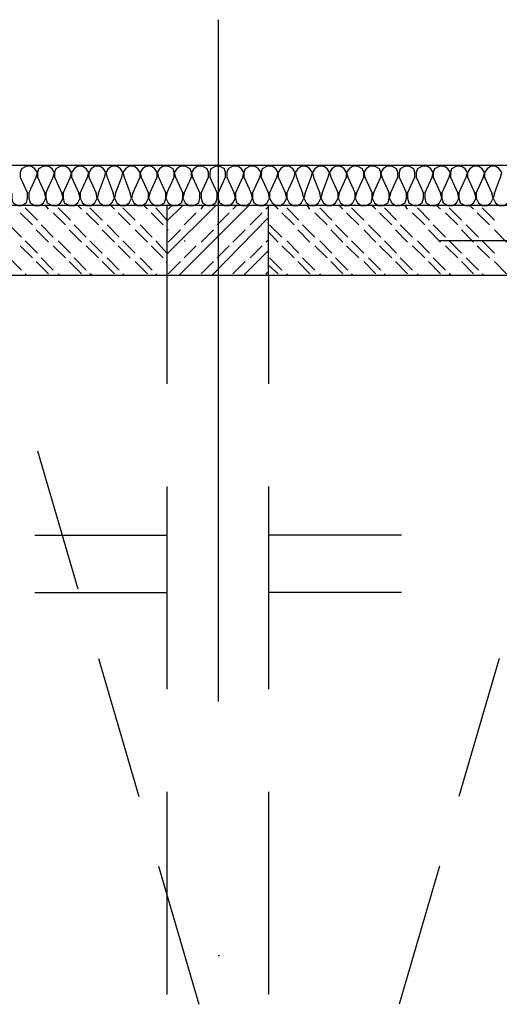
# Model space of a CAD drawing. Header units: millimetres. Extents: x 46 to 491, y -41 to 547.
# Tile 105 of 140: x 322 to 339, y 130 to 164. Entities that reach past the tile are written whole.
import ezdxf

# ---------------------------------------------------------------- set-up
doc = ezdxf.new("R2010")
doc.units = ezdxf.units.MM
doc.header["$LTSCALE"] = 10
doc.layers.add('xref', color=252, linetype='Continuous')

# ---------------------------------------------------------------- blocks, each defined once
blk = doc.blocks.new('stacja')
at = {"color": 9, "lineweight": 25}
for points in [[(224.620667, 108.500333), (321.225334, 108.500333), (321.225334, 107.103333)], [(268.732, 108.077), (268.774334, 108.246333), (268.689667, 108.373333), (268.562667, 108.458), (268.393334, 108.458), (268.224, 108.373333), (268.181667, 108.246333), (268.181667, 108.077)], [(269.324667, 108.077), (269.367, 108.246333), (269.282334, 108.373333), (269.155334, 108.458), (268.986, 108.458), (268.816667, 108.373333), (268.774334, 108.246333), (268.774334, 108.077)], [(269.917334, 108.077), (269.959667, 108.246333), (269.875, 108.373333), (269.748, 108.458), (269.578667, 108.458), (269.409334, 108.373333), (269.367, 108.246333), (269.367, 108.077)], [(270.51, 108.077), (270.552334, 108.246333), (270.467667, 108.373333), (270.340667, 108.458), (270.171334, 108.458), (270.044334, 108.373333), (269.959667, 108.246333), (269.959667, 108.077)], [(271.102667, 108.077), (271.145, 108.246333), (271.060334, 108.373333), (270.933334, 108.458), (270.764, 108.458), (270.637, 108.373333), (270.552334, 108.246333), (270.552334, 108.077)], [(271.695334, 108.077), (271.737667, 108.246333), (271.653, 108.373333), (271.526, 108.458), (271.356667, 108.458), (271.229667, 108.373333), (271.145, 108.246333), (271.187334, 108.077)], [(272.330334, 108.077), (272.330334, 108.246333), (272.245667, 108.373333), (272.118667, 108.458), (271.949334, 108.458), (271.822334, 108.373333), (271.737667, 108.246333), (271.78, 108.077)], [(272.923, 108.077), (272.923, 108.246333), (272.838334, 108.373333), (272.711334, 108.458), (272.542, 108.458), (272.415, 108.373333), (272.330334, 108.246333), (272.372667, 108.077)], [(273.515667, 108.077), (273.515667, 108.246333), (273.473334, 108.373333), (273.304, 108.458), (273.134667, 108.458), (273.007667, 108.373333), (272.923, 108.246333), (272.965334, 108.077)], [(274.108334, 108.077), (274.108334, 108.246333), (274.066, 108.373333), (273.896667, 108.458), (273.727334, 108.458), (273.600334, 108.373333), (273.515667, 108.246333), (273.558, 108.077)], [(274.701, 108.077), (274.701, 108.246333), (274.658667, 108.373333), (274.489334, 108.458), (274.32, 108.458), (274.193, 108.373333), (274.108334, 108.246333), (274.150667, 108.077)], [(275.293667, 108.077), (275.293667, 108.246333), (275.251334, 108.373333), (275.082, 108.458), (274.955, 108.458), (274.785667, 108.373333), (274.743334, 108.246333), (274.743334, 108.077)], [(275.886334, 108.077), (275.928667, 108.246333), (275.844, 108.373333), (275.717, 108.458), (275.547667, 108.458), (275.378334, 108.373333), (275.336, 108.246333), (275.336, 108.077)], [(276.479, 108.077), (276.521334, 108.246333), (276.436667, 108.373333), (276.309667, 108.458), (276.140334, 108.458), (275.971, 108.373333), (275.928667, 108.246333), (275.928667, 108.077)], [(277.071667, 108.077), (277.114, 108.246333), (277.029334, 108.373333), (276.902334, 108.458), (276.733, 108.458), (276.563667, 108.373333), (276.521334, 108.246333), (276.521334, 108.077)], [(277.664334, 108.077), (277.706667, 108.246333), (277.622, 108.373333), (277.495, 108.458), (277.325667, 108.458), (277.198667, 108.373333), (277.114, 108.246333), (277.114, 108.077)], [(278.257, 108.077), (278.299334, 108.246333), (278.214667, 108.373333), (278.087667, 108.458), (277.918334, 108.458), (277.791334, 108.373333), (277.706667, 108.246333), (277.749, 108.077)], [(278.849667, 108.077), (278.892, 108.246333), (278.807334, 108.373333), (278.680334, 108.458), (278.511, 108.458), (278.384, 108.373333), (278.299334, 108.246333), (278.341667, 108.077)], [(279.484667, 108.077), (279.484667, 108.246333), (279.4, 108.373333), (279.273, 108.458), (279.103667, 108.458), (278.976667, 108.373333), (278.892, 108.246333), (278.934334, 108.077)], [(280.077334, 108.077), (280.077334, 108.246333), (280.035, 108.373333), (279.865667, 108.458), (279.696334, 108.458), (279.569334, 108.373333), (279.484667, 108.246333), (279.527, 108.077)], [(280.67, 108.077), (280.67, 108.246333), (280.627667, 108.373333), (280.458334, 108.458), (280.289, 108.458), (280.162, 108.373333), (280.077334, 108.246333), (280.119667, 108.077)], [(281.262667, 108.077), (281.262667, 108.246333), (281.220334, 108.373333), (281.051, 108.458), (280.881667, 108.458), (280.754667, 108.373333), (280.67, 108.246333), (280.712334, 108.077)], [(281.855334, 108.077), (281.855334, 108.246333), (281.813, 108.373333), (281.643667, 108.458), (281.516667, 108.458), (281.347334, 108.373333), (281.305, 108.246333), (281.305, 108.077)], [(282.448, 108.077), (282.490334, 108.246333), (282.405667, 108.373333), (282.278667, 108.458), (282.109334, 108.458), (281.94, 108.373333), (281.897667, 108.246333), (281.897667, 108.077)], [(283.040667, 108.077), (283.083, 108.246333), (282.998334, 108.373333), (282.871334, 108.458), (282.702, 108.458), (282.532667, 108.373333), (282.490334, 108.246333), (282.490334, 108.077)], [(283.633334, 108.077), (283.675667, 108.246333), (283.591, 108.373333), (283.464, 108.458), (283.294667, 108.458), (283.125334, 108.373333), (283.083, 108.246333), (283.083, 108.077)], [(284.226, 108.077), (284.268334, 108.246333), (284.183667, 108.373333), (284.056667, 108.458), (283.887334, 108.458), (283.760334, 108.373333), (283.675667, 108.246333), (283.675667, 108.077)], [(284.818667, 108.077), (284.861, 108.246333), (284.776334, 108.373333), (284.649334, 108.458), (284.48, 108.458), (284.353, 108.373333), (284.268334, 108.246333), (284.268334, 108.077)], [(267.885334, 107.526666), (267.885334, 107.357333), (267.927667, 107.188), (268.097, 107.103333), (268.224, 107.103333), (268.393334, 107.188), (268.435667, 107.357333), (268.435667, 107.526666)], [(268.478, 107.526666), (268.478, 107.357333), (268.520334, 107.188), (268.689667, 107.103333), (268.859, 107.103333), (268.986, 107.188), (269.070667, 107.357333), (269.028334, 107.526666)], [(269.070667, 107.526666), (269.070667, 107.357333), (269.113, 107.188), (269.282334, 107.103333), (269.451667, 107.103333), (269.578667, 107.188), (269.663334, 107.357333), (269.621, 107.526666)], [(269.663334, 107.526666), (269.663334, 107.357333), (269.705667, 107.188), (269.875, 107.103333), (270.044334, 107.103333), (270.171334, 107.188), (270.256, 107.357333), (270.213667, 107.526666)], [(270.256, 107.526666), (270.256, 107.357333), (270.340667, 107.188), (270.467667, 107.103333), (270.637, 107.103333), (270.764, 107.188), (270.848667, 107.357333), (270.806334, 107.526666)], [(270.891, 107.526666), (270.848667, 107.357333), (270.933334, 107.188), (271.060334, 107.103333), (271.229667, 107.103333), (271.356667, 107.188), (271.441334, 107.357333), (271.399, 107.526666)], [(271.483667, 107.526666), (271.441334, 107.357333), (271.526, 107.188), (271.653, 107.103333), (271.822334, 107.103333), (271.949334, 107.188), (272.034, 107.357333), (271.991667, 107.526666)], [(272.076334, 107.526666), (272.034, 107.357333), (272.118667, 107.188), (272.245667, 107.103333), (272.415, 107.103333), (272.542, 107.188), (272.626667, 107.357333), (272.626667, 107.526666)], [(272.669, 107.526666), (272.626667, 107.357333), (272.711334, 107.188), (272.838334, 107.103333), (273.007667, 107.103333), (273.177, 107.188), (273.219334, 107.357333), (273.219334, 107.526666)], [(273.261667, 107.526666), (273.219334, 107.357333), (273.304, 107.188), (273.431, 107.103333), (273.600334, 107.103333), (273.769667, 107.188), (273.812, 107.357333), (273.812, 107.526666)], [(273.854334, 107.526666), (273.812, 107.357333), (273.896667, 107.188), (274.023667, 107.103333), (274.193, 107.103333), (274.362334, 107.188), (274.404667, 107.357333), (274.404667, 107.526666)], [(274.447, 107.526666), (274.447, 107.357333), (274.489334, 107.188), (274.658667, 107.103333), (274.785667, 107.103333), (274.955, 107.188), (274.997334, 107.357333), (274.997334, 107.526666)], [(275.039667, 107.526666), (275.039667, 107.357333), (275.082, 107.188), (275.251334, 107.103333), (275.420667, 107.103333), (275.547667, 107.188), (275.632334, 107.357333), (275.59, 107.526666)], [(275.632334, 107.526666), (275.632334, 107.357333), (275.674667, 107.188), (275.844, 107.103333), (276.013334, 107.103333), (276.140334, 107.188), (276.225, 107.357333), (276.182667, 107.526666)], [(276.225, 107.526666), (276.225, 107.357333), (276.267334, 107.188), (276.436667, 107.103333), (276.606, 107.103333), (276.733, 107.188), (276.817667, 107.357333), (276.775334, 107.526666)], [(276.817667, 107.526666), (276.817667, 107.357333), (276.902334, 107.188), (277.029334, 107.103333), (277.198667, 107.103333), (277.325667, 107.188), (277.410334, 107.357333), (277.368, 107.526666)], [(277.410334, 107.526666), (277.410334, 107.357333), (277.495, 107.188), (277.622, 107.103333), (277.791334, 107.103333), (277.918334, 107.188), (278.003, 107.357333), (277.960667, 107.526666)], [(278.045334, 107.526666), (278.003, 107.357333), (278.087667, 107.188), (278.214667, 107.103333), (278.384, 107.103333), (278.511, 107.188), (278.595667, 107.357333), (278.553334, 107.526666)], [(278.638, 107.526666), (278.595667, 107.357333), (278.680334, 107.188), (278.807334, 107.103333), (278.976667, 107.103333), (279.103667, 107.188), (279.188334, 107.357333), (279.188334, 107.526666)], [(279.230667, 107.526666), (279.188334, 107.357333), (279.273, 107.188), (279.4, 107.103333), (279.569334, 107.103333), (279.696334, 107.188), (279.781, 107.357333), (279.781, 107.526666)], [(279.823334, 107.526666), (279.781, 107.357333), (279.865667, 107.188), (279.992667, 107.103333), (280.162, 107.103333), (280.331334, 107.188), (280.373667, 107.357333), (280.373667, 107.526666)], [(280.416, 107.526666), (280.373667, 107.357333), (280.458334, 107.188), (280.585334, 107.103333), (280.754667, 107.103333), (280.924, 107.188), (280.966334, 107.357333), (280.966334, 107.526666)], [(281.008667, 107.526666), (280.966334, 107.357333), (281.051, 107.188), (281.178, 107.103333), (281.347334, 107.103333), (281.516667, 107.188), (281.559, 107.357333), (281.559, 107.526666)], [(281.601334, 107.526666), (281.601334, 107.357333), (281.643667, 107.188), (281.813, 107.103333), (281.94, 107.103333), (282.109334, 107.188), (282.151667, 107.357333), (282.151667, 107.526666)], [(282.194, 107.526666), (282.194, 107.357333), (282.236334, 107.188), (282.405667, 107.103333), (282.575, 107.103333), (282.702, 107.188), (282.786667, 107.357333), (282.744334, 107.526666)], [(282.786667, 107.526666), (282.786667, 107.357333), (282.829, 107.188), (282.998334, 107.103333), (283.167667, 107.103333), (283.294667, 107.188), (283.379334, 107.357333), (283.337, 107.526666)], [(283.379334, 107.526666), (283.379334, 107.357333), (283.421667, 107.188), (283.591, 107.103333), (283.760334, 107.103333), (283.887334, 107.188), (283.972, 107.357333), (283.929667, 107.526666)], [(283.972, 107.526666), (283.972, 107.357333), (284.056667, 107.188), (284.183667, 107.103333), (284.353, 107.103333), (284.48, 107.188), (284.564667, 107.357333), (284.522334, 107.526666)], [(284.607, 107.526666), (284.564667, 107.357333), (284.649334, 107.188), (284.776334, 107.103333), (284.945667, 107.103333), (285.072667, 107.188), (285.157334, 107.357333), (285.115, 107.526666)], [(228.811667, 104.690333), (321.225334, 104.690333), (321.225334, 107.103333), (224.620667, 107.103333), (224.620667, 104.690333)], [(268.689667, 95.673333), (273.261667, 95.673333)], [(281.389667, 95.673333), (276.775334, 95.673333)], [(268.689667, 93.683666), (273.261667, 93.683666)], [(281.389667, 93.683666), (276.775334, 93.683666)]]:
    blk.add_lwpolyline(points, dxfattribs=at)
blk.add_lwpolyline([(273.261667, 107.103333), (273.261667, 104.690333), (276.775334, 104.690333), (276.775334, 107.103333)], close=True, dxfattribs=at)
for points in [[(275.039667, 113.538), (275.039667, 113.538), (275.039667, 89.916), (275.039667, 89.916)], [(268.181667, 108.077), (268.181667, 108.077), (268.435667, 107.526666), (268.435667, 107.526666)], [(268.478, 107.526666), (268.478, 107.526666), (268.732, 108.077), (268.732, 108.077)], [(268.774334, 108.077), (268.774334, 108.077), (269.028334, 107.526666), (269.028334, 107.526666)], [(269.070667, 107.526666), (269.070667, 107.526666), (269.324667, 108.077), (269.324667, 108.077)], [(269.367, 108.077), (269.367, 108.077), (269.621, 107.526666), (269.621, 107.526666)], [(269.663334, 107.526666), (269.663334, 107.526666), (269.917334, 108.077), (269.917334, 108.077)], [(269.959667, 108.077), (269.959667, 108.077), (270.213667, 107.526666), (270.213667, 107.526666)], [(270.256, 107.526666), (270.256, 107.526666), (270.51, 108.077), (270.51, 108.077)], [(270.552334, 108.077), (270.552334, 108.077), (270.806334, 107.526666), (270.806334, 107.526666)], [(270.891, 107.526666), (270.891, 107.526666), (271.102667, 108.077), (271.102667, 108.077)], [(271.187334, 108.077), (271.187334, 108.077), (271.399, 107.526666), (271.399, 107.526666)], [(271.483667, 107.526666), (271.483667, 107.526666), (271.695334, 108.077), (271.695334, 108.077)], [(271.78, 108.077), (271.78, 108.077), (271.991667, 107.526666), (271.991667, 107.526666)], [(272.076334, 107.526666), (272.076334, 107.526666), (272.330334, 108.077), (272.330334, 108.077)], [(272.372667, 108.077), (272.372667, 108.077), (272.626667, 107.526666), (272.626667, 107.526666)], [(272.669, 107.526666), (272.669, 107.526666), (272.923, 108.077), (272.923, 108.077)], [(272.965334, 108.077), (272.965334, 108.077), (273.219334, 107.526666), (273.219334, 107.526666)], [(273.261667, 107.526666), (273.261667, 107.526666), (273.515667, 108.077), (273.515667, 108.077)], [(273.558, 108.077), (273.558, 108.077), (273.812, 107.526666), (273.812, 107.526666)], [(273.854334, 107.526666), (273.854334, 107.526666), (274.108334, 108.077), (274.108334, 108.077)], [(274.150667, 108.077), (274.150667, 108.077), (274.404667, 107.526666), (274.404667, 107.526666)], [(274.447, 107.526666), (274.447, 107.526666), (274.701, 108.077), (274.701, 108.077)], [(274.743334, 108.077), (274.743334, 108.077), (274.997334, 107.526666), (274.997334, 107.526666)], [(275.039667, 107.526666), (275.039667, 107.526666), (275.293667, 108.077), (275.293667, 108.077)], [(275.336, 108.077), (275.336, 108.077), (275.59, 107.526666), (275.59, 107.526666)], [(275.632334, 107.526666), (275.632334, 107.526666), (275.886334, 108.077), (275.886334, 108.077)], [(275.928667, 108.077), (275.928667, 108.077), (276.182667, 107.526666), (276.182667, 107.526666)], [(276.225, 107.526666), (276.225, 107.526666), (276.479, 108.077), (276.479, 108.077)], [(276.521334, 108.077), (276.521334, 108.077), (276.775334, 107.526666), (276.775334, 107.526666)], [(276.817667, 107.526666), (276.817667, 107.526666), (277.071667, 108.077), (277.071667, 108.077)], [(277.114, 108.077), (277.114, 108.077), (277.368, 107.526666), (277.368, 107.526666)], [(277.410334, 107.526666), (277.410334, 107.526666), (277.664334, 108.077), (277.664334, 108.077)], [(277.749, 108.077), (277.749, 108.077), (277.960667, 107.526666), (277.960667, 107.526666)], [(278.045334, 107.526666), (278.045334, 107.526666), (278.257, 108.077), (278.257, 108.077)], [(278.341667, 108.077), (278.341667, 108.077), (278.553334, 107.526666), (278.553334, 107.526666)], [(278.638, 107.526666), (278.638, 107.526666), (278.849667, 108.077), (278.849667, 108.077)], [(278.934334, 108.077), (278.934334, 108.077), (279.188334, 107.526666), (279.188334, 107.526666)], [(279.230667, 107.526666), (279.230667, 107.526666), (279.484667, 108.077), (279.484667, 108.077)], [(279.527, 108.077), (279.527, 108.077), (279.781, 107.526666), (279.781, 107.526666)], [(279.823334, 107.526666), (279.823334, 107.526666), (280.077334, 108.077), (280.077334, 108.077)], [(280.119667, 108.077), (280.119667, 108.077), (280.373667, 107.526666), (280.373667, 107.526666)], [(280.416, 107.526666), (280.416, 107.526666), (280.67, 108.077), (280.67, 108.077)], [(280.712334, 108.077), (280.712334, 108.077), (280.966334, 107.526666), (280.966334, 107.526666)], [(281.008667, 107.526666), (281.008667, 107.526666), (281.262667, 108.077), (281.262667, 108.077)], [(281.305, 108.077), (281.305, 108.077), (281.559, 107.526666), (281.559, 107.526666)], [(281.601334, 107.526666), (281.601334, 107.526666), (281.855334, 108.077), (281.855334, 108.077)], [(281.897667, 108.077), (281.897667, 108.077), (282.151667, 107.526666), (282.151667, 107.526666)], [(282.194, 107.526666), (282.194, 107.526666), (282.448, 108.077), (282.448, 108.077)], [(282.490334, 108.077), (282.490334, 108.077), (282.744334, 107.526666), (282.744334, 107.526666)], [(282.786667, 107.526666), (282.786667, 107.526666), (283.040667, 108.077), (283.040667, 108.077)], [(283.083, 108.077), (283.083, 108.077), (283.337, 107.526666), (283.337, 107.526666)], [(283.379334, 107.526666), (283.379334, 107.526666), (283.633334, 108.077), (283.633334, 108.077)], [(283.675667, 108.077), (283.675667, 108.077), (283.929667, 107.526666), (283.929667, 107.526666)], [(283.972, 107.526666), (283.972, 107.526666), (284.226, 108.077), (284.226, 108.077)], [(284.268334, 108.077), (284.268334, 108.077), (284.522334, 107.526666), (284.522334, 107.526666)], [(284.607, 107.526666), (284.607, 107.526666), (284.818667, 108.077), (284.818667, 108.077)], [(268.605, 106.426), (268.605, 106.426), (268.181667, 106.849333), (268.181667, 106.849333)], [(268.774334, 106.595333), (268.774334, 106.595333), (268.351, 107.018666), (268.351, 107.018666)], [(269.155334, 106.976333), (269.155334, 106.976333), (269.070667, 107.103333), (269.070667, 107.103333)], [(269.748, 106.426), (269.748, 106.426), (269.324667, 106.849333), (269.324667, 106.849333)], [(269.917334, 106.595333), (269.917334, 106.595333), (269.494, 107.018666), (269.494, 107.018666)], [(270.298334, 106.976333), (270.298334, 106.976333), (270.171334, 107.103333), (270.171334, 107.103333)], [(270.891, 106.426), (270.891, 106.426), (270.467667, 106.849333), (270.467667, 106.849333)], [(271.018, 106.595333), (271.018, 106.595333), (270.594667, 107.018666), (270.594667, 107.018666)], [(271.441334, 106.976333), (271.441334, 106.976333), (271.314334, 107.103333), (271.314334, 107.103333)], [(271.991667, 106.426), (271.991667, 106.426), (271.568334, 106.849333), (271.568334, 106.849333)], [(272.161, 106.595333), (272.161, 106.595333), (271.737667, 107.018666), (271.737667, 107.018666)], [(272.584334, 106.976333), (272.584334, 106.976333), (272.457334, 107.103333), (272.457334, 107.103333)], [(273.134667, 106.426), (273.134667, 106.426), (272.711334, 106.849333), (272.711334, 106.849333)], [(273.261667, 106.595333), (273.261667, 106.595333), (272.880667, 107.018666), (272.880667, 107.018666)], [(273.261667, 106.553), (273.261667, 106.553), (273.812, 107.103333), (273.812, 107.103333)], [(273.261667, 105.41), (273.261667, 105.41), (274.955, 107.103333), (274.955, 107.103333)], [(273.304, 106.976333), (273.304, 106.976333), (273.431, 107.103333), (273.431, 107.103333)], [(273.685, 104.690333), (273.685, 104.690333), (276.098, 107.103333), (276.098, 107.103333)], [(273.854334, 106.426), (273.854334, 106.426), (274.277667, 106.849333), (274.277667, 106.849333)], [(274.447, 106.976333), (274.447, 106.976333), (274.531667, 107.103333), (274.531667, 107.103333)], [(274.997334, 106.426), (274.997334, 106.426), (275.420667, 106.849333), (275.420667, 106.849333)], [(275.547667, 106.976333), (275.547667, 106.976333), (275.674667, 107.103333), (275.674667, 107.103333)], [(276.140334, 106.426), (276.140334, 106.426), (276.563667, 106.849333), (276.563667, 106.849333)], [(276.690667, 106.976333), (276.690667, 106.976333), (276.775334, 107.061), (276.775334, 107.061)], [(277.114, 106.976333), (277.114, 106.976333), (276.987, 107.103333), (276.987, 107.103333)], [(277.664334, 106.426), (277.664334, 106.426), (277.241, 106.849333), (277.241, 106.849333)], [(277.833667, 106.595333), (277.833667, 106.595333), (277.410334, 107.018666), (277.410334, 107.018666)], [(278.214667, 106.976333), (278.214667, 106.976333), (278.13, 107.103333), (278.13, 107.103333)], [(278.807334, 106.426), (278.807334, 106.426), (278.384, 106.849333), (278.384, 106.849333)], [(278.976667, 106.595333), (278.976667, 106.595333), (278.553334, 107.018666), (278.553334, 107.018666)], [(279.357667, 106.976333), (279.357667, 106.976333), (279.230667, 107.103333), (279.230667, 107.103333)], [(279.908, 106.426), (279.908, 106.426), (279.484667, 106.849333), (279.484667, 106.849333)], [(280.077334, 106.595333), (280.077334, 106.595333), (279.654, 107.018666), (279.654, 107.018666)], [(280.500667, 106.976333), (280.500667, 106.976333), (280.373667, 107.103333), (280.373667, 107.103333)], [(281.051, 106.426), (281.051, 106.426), (280.627667, 106.849333), (280.627667, 106.849333)], [(281.220334, 106.595333), (281.220334, 106.595333), (280.797, 107.018666), (280.797, 107.018666)], [(281.601334, 106.976333), (281.601334, 106.976333), (281.516667, 107.103333), (281.516667, 107.103333)], [(282.194, 106.426), (282.194, 106.426), (281.770667, 106.849333), (281.770667, 106.849333)], [(282.363334, 106.595333), (282.363334, 106.595333), (281.94, 107.018666), (281.94, 107.018666)], [(282.744334, 106.976333), (282.744334, 106.976333), (282.617334, 107.103333), (282.617334, 107.103333)], [(283.337, 106.426), (283.337, 106.426), (282.913667, 106.849333), (282.913667, 106.849333)], [(283.464, 106.595333), (283.464, 106.595333), (283.040667, 107.018666), (283.040667, 107.018666)], [(283.887334, 106.976333), (283.887334, 106.976333), (283.760334, 107.103333), (283.760334, 107.103333)], [(284.437667, 106.426), (284.437667, 106.426), (284.014334, 106.849333), (284.014334, 106.849333)], [(284.607, 106.595333), (284.607, 106.595333), (284.183667, 107.018666), (284.183667, 107.018666)], [(274.828, 104.690333), (274.828, 104.690333), (276.775334, 106.68), (276.775334, 106.68)], [(268.224, 106.002666), (268.224, 106.002666), (267.800667, 106.426), (267.800667, 106.426)], [(269.155334, 105.833333), (269.155334, 105.833333), (268.732, 106.256666), (268.732, 106.256666)], [(269.324667, 106.002666), (269.324667, 106.002666), (268.901334, 106.426), (268.901334, 106.426)], [(270.298334, 105.833333), (270.298334, 105.833333), (269.875, 106.256666), (269.875, 106.256666)], [(270.467667, 106.002666), (270.467667, 106.002666), (270.044334, 106.426), (270.044334, 106.426)], [(271.441334, 105.833333), (271.441334, 105.833333), (271.018, 106.256666), (271.018, 106.256666)], [(271.610667, 106.002666), (271.610667, 106.002666), (271.187334, 106.426), (271.187334, 106.426)], [(272.584334, 105.833333), (272.584334, 105.833333), (272.161, 106.256666), (272.161, 106.256666)], [(272.753667, 106.002666), (272.753667, 106.002666), (272.330334, 106.426), (272.330334, 106.426)], [(273.261667, 106.256666), (273.261667, 106.256666), (273.304, 106.256666), (273.304, 106.256666)], [(273.304, 105.833333), (273.304, 105.833333), (273.727334, 106.256666), (273.727334, 106.256666)], [(274.447, 105.833333), (274.447, 105.833333), (274.870334, 106.256666), (274.870334, 106.256666)], [(275.547667, 105.833333), (275.547667, 105.833333), (275.971, 106.256666), (275.971, 106.256666)], [(277.114, 105.833333), (277.114, 105.833333), (276.775334, 106.172), (276.775334, 106.172)], [(277.241, 106.002666), (277.241, 106.002666), (276.817667, 106.426), (276.817667, 106.426)], [(278.214667, 105.833333), (278.214667, 105.833333), (277.791334, 106.256666), (277.791334, 106.256666)], [(278.384, 106.002666), (278.384, 106.002666), (277.960667, 106.426), (277.960667, 106.426)], [(279.357667, 105.833333), (279.357667, 105.833333), (278.934334, 106.256666), (278.934334, 106.256666)], [(279.527, 106.002666), (279.527, 106.002666), (279.103667, 106.426), (279.103667, 106.426)], [(280.500667, 105.833333), (280.500667, 105.833333), (280.077334, 106.256666), (280.077334, 106.256666)], [(280.67, 106.002666), (280.67, 106.002666), (280.246667, 106.426), (280.246667, 106.426)], [(281.601334, 105.833333), (281.601334, 105.833333), (281.178, 106.256666), (281.178, 106.256666)], [(281.770667, 106.002666), (281.770667, 106.002666), (281.347334, 106.426), (281.347334, 106.426)], [(282.744334, 105.833333), (282.744334, 105.833333), (282.321, 106.256666), (282.321, 106.256666)], [(282.913667, 106.002666), (282.913667, 106.002666), (282.490334, 106.426), (282.490334, 106.426)], [(283.887334, 105.833333), (283.887334, 105.833333), (283.464, 106.256666), (283.464, 106.256666)], [(284.056667, 106.002666), (284.056667, 106.002666), (283.633334, 106.426), (283.633334, 106.426)], [(285.030334, 105.833333), (285.030334, 105.833333), (284.607, 106.256666), (284.607, 106.256666)], [(268.774334, 105.452333), (268.774334, 105.452333), (268.351, 105.875666), (268.351, 105.875666)], [(269.917334, 105.452333), (269.917334, 105.452333), (269.494, 105.875666), (269.494, 105.875666)], [(271.018, 105.452333), (271.018, 105.452333), (270.594667, 105.875666), (270.594667, 105.875666)], [(272.161, 105.452333), (272.161, 105.452333), (271.737667, 105.875666), (271.737667, 105.875666)], [(273.261667, 105.452333), (273.261667, 105.452333), (272.880667, 105.875666), (272.880667, 105.875666)], [(273.854334, 105.875666), (273.854334, 105.875666), (273.896667, 105.875666), (273.896667, 105.875666)], [(276.690667, 105.833333), (276.690667, 105.833333), (276.775334, 105.918), (276.775334, 105.918)], [(277.833667, 105.452333), (277.833667, 105.452333), (277.410334, 105.875666), (277.410334, 105.875666)], [(278.976667, 105.452333), (278.976667, 105.452333), (278.553334, 105.875666), (278.553334, 105.875666)], [(280.077334, 105.452333), (280.077334, 105.452333), (279.654, 105.875666), (279.654, 105.875666)], [(281.220334, 105.452333), (281.220334, 105.452333), (280.797, 105.875666), (280.797, 105.875666)], [(282.363334, 105.452333), (282.363334, 105.452333), (281.94, 105.875666), (281.94, 105.875666)], [(300.312667, 105.875666), (300.312667, 105.875666), (282.659667, 105.875666), (282.659667, 105.875666)], [(283.464, 105.452333), (283.464, 105.452333), (283.040667, 105.875666), (283.040667, 105.875666)], [(284.607, 105.452333), (284.607, 105.452333), (284.183667, 105.875666), (284.183667, 105.875666)], [(268.605, 105.283), (268.605, 105.283), (268.181667, 105.706333), (268.181667, 105.706333)], [(269.748, 105.283), (269.748, 105.283), (269.324667, 105.706333), (269.324667, 105.706333)], [(270.891, 105.283), (270.891, 105.283), (270.467667, 105.706333), (270.467667, 105.706333)], [(271.991667, 105.283), (271.991667, 105.283), (271.568334, 105.706333), (271.568334, 105.706333)], [(273.134667, 105.283), (273.134667, 105.283), (272.711334, 105.706333), (272.711334, 105.706333)], [(273.854334, 105.283), (273.854334, 105.283), (274.277667, 105.706333), (274.277667, 105.706333)], [(274.997334, 105.283), (274.997334, 105.283), (275.420667, 105.706333), (275.420667, 105.706333)], [(275.928667, 104.690333), (275.928667, 104.690333), (276.775334, 105.537), (276.775334, 105.537)], [(276.140334, 105.283), (276.140334, 105.283), (276.563667, 105.706333), (276.563667, 105.706333)], [(277.664334, 105.283), (277.664334, 105.283), (277.241, 105.706333), (277.241, 105.706333)], [(278.807334, 105.283), (278.807334, 105.283), (278.384, 105.706333), (278.384, 105.706333)], [(279.908, 105.283), (279.908, 105.283), (279.484667, 105.706333), (279.484667, 105.706333)], [(281.051, 105.283), (281.051, 105.283), (280.627667, 105.706333), (280.627667, 105.706333)], [(282.194, 105.283), (282.194, 105.283), (281.770667, 105.706333), (281.770667, 105.706333)], [(283.337, 105.283), (283.337, 105.283), (282.913667, 105.706333), (282.913667, 105.706333)], [(284.437667, 105.283), (284.437667, 105.283), (284.014334, 105.706333), (284.014334, 105.706333)], [(268.224, 104.859666), (268.224, 104.859666), (267.800667, 105.283), (267.800667, 105.283)], [(269.155334, 104.732666), (269.155334, 104.732666), (268.732, 105.156), (268.732, 105.156)], [(269.324667, 104.859666), (269.324667, 104.859666), (268.901334, 105.283), (268.901334, 105.283)], [(270.298334, 104.732666), (270.298334, 104.732666), (269.875, 105.156), (269.875, 105.156)], [(270.467667, 104.859666), (270.467667, 104.859666), (270.044334, 105.283), (270.044334, 105.283)], [(271.441334, 104.732666), (271.441334, 104.732666), (271.018, 105.156), (271.018, 105.156)], [(271.610667, 104.859666), (271.610667, 104.859666), (271.187334, 105.283), (271.187334, 105.283)], [(272.584334, 104.732666), (272.584334, 104.732666), (272.161, 105.156), (272.161, 105.156)], [(272.753667, 104.859666), (272.753667, 104.859666), (272.330334, 105.283), (272.330334, 105.283)], [(273.261667, 105.113666), (273.261667, 105.113666), (273.261667, 105.156), (273.261667, 105.156)], [(273.304, 104.732666), (273.304, 104.732666), (273.727334, 105.156), (273.727334, 105.156)], [(274.447, 104.732666), (274.447, 104.732666), (274.870334, 105.156), (274.870334, 105.156)], [(275.547667, 104.732666), (275.547667, 104.732666), (275.971, 105.156), (275.971, 105.156)], [(277.241, 104.859666), (277.241, 104.859666), (276.817667, 105.283), (276.817667, 105.283)], [(278.214667, 104.732666), (278.214667, 104.732666), (277.791334, 105.156), (277.791334, 105.156)], [(278.384, 104.859666), (278.384, 104.859666), (277.960667, 105.283), (277.960667, 105.283)], [(279.357667, 104.732666), (279.357667, 104.732666), (278.934334, 105.156), (278.934334, 105.156)], [(279.527, 104.859666), (279.527, 104.859666), (279.103667, 105.283), (279.103667, 105.283)], [(280.500667, 104.732666), (280.500667, 104.732666), (280.077334, 105.156), (280.077334, 105.156)], [(280.67, 104.859666), (280.67, 104.859666), (280.246667, 105.283), (280.246667, 105.283)], [(281.601334, 104.732666), (281.601334, 104.732666), (281.178, 105.156), (281.178, 105.156)], [(281.770667, 104.859666), (281.770667, 104.859666), (281.347334, 105.283), (281.347334, 105.283)], [(282.744334, 104.732666), (282.744334, 104.732666), (282.321, 105.156), (282.321, 105.156)], [(282.913667, 104.859666), (282.913667, 104.859666), (282.490334, 105.283), (282.490334, 105.283)], [(283.887334, 104.732666), (283.887334, 104.732666), (283.464, 105.156), (283.464, 105.156)], [(284.056667, 104.859666), (284.056667, 104.859666), (283.633334, 105.283), (283.633334, 105.283)], [(285.030334, 104.732666), (285.030334, 104.732666), (284.607, 105.156), (284.607, 105.156)], [(276.690667, 104.732666), (276.690667, 104.732666), (276.775334, 104.817333), (276.775334, 104.817333)], [(277.114, 104.732666), (277.114, 104.732666), (276.775334, 105.029), (276.775334, 105.029)], [(268.393334, 104.690333), (268.393334, 104.690333), (268.351, 104.732666), (268.351, 104.732666)], [(269.536334, 104.690333), (269.536334, 104.690333), (269.494, 104.732666), (269.494, 104.732666)], [(270.679334, 104.690333), (270.679334, 104.690333), (270.594667, 104.732666), (270.594667, 104.732666)], [(271.78, 104.690333), (271.78, 104.690333), (271.737667, 104.732666), (271.737667, 104.732666)], [(272.923, 104.690333), (272.923, 104.690333), (272.880667, 104.732666), (272.880667, 104.732666)], [(273.261667, 104.690333), (273.261667, 104.690333), (273.261667, 100.922666), (273.261667, 100.922666)], [(276.775334, 104.690333), (276.775334, 104.690333), (276.775334, 100.922666), (276.775334, 100.922666)], [(277.452667, 104.690333), (277.452667, 104.690333), (277.410334, 104.732666), (277.410334, 104.732666)], [(278.595667, 104.690333), (278.595667, 104.690333), (278.553334, 104.732666), (278.553334, 104.732666)], [(279.696334, 104.690333), (279.696334, 104.690333), (279.654, 104.732666), (279.654, 104.732666)], [(280.839334, 104.690333), (280.839334, 104.690333), (280.797, 104.732666), (280.797, 104.732666)], [(281.982334, 104.690333), (281.982334, 104.690333), (281.94, 104.732666), (281.94, 104.732666)], [(283.125334, 104.690333), (283.125334, 104.690333), (283.040667, 104.732666), (283.040667, 104.732666)], [(284.226, 104.690333), (284.226, 104.690333), (284.183667, 104.732666), (284.183667, 104.732666)], [(268.774334, 98.594333), (268.774334, 98.594333), (270.171334, 93.810666), (270.171334, 93.810666)], [(273.261667, 97.366666), (273.261667, 97.366666), (273.261667, 90.339333), (273.261667, 90.339333)], [(276.775334, 97.366666), (276.775334, 97.366666), (276.775334, 90.339333), (276.775334, 90.339333)], [(270.891, 91.397666), (270.891, 91.397666), (272.288, 86.614), (272.288, 86.614)], [(284.776334, 91.397666), (284.776334, 91.397666), (283.379334, 86.614), (283.379334, 86.614)], [(273.261667, 86.783333), (273.261667, 86.783333), (273.261667, 79.756), (273.261667, 79.756)], [(276.775334, 86.783333), (276.775334, 86.783333), (276.775334, 79.756), (276.775334, 79.756)], [(272.965334, 84.201), (272.965334, 84.201), (274.362334, 79.417333), (274.362334, 79.417333)], [(282.702, 84.201), (282.702, 84.201), (281.305, 79.417333), (281.305, 79.417333)], [(275.039667, 81.110666), (275.039667, 81.110666), (275.082, 81.110666), (275.082, 81.110666)]]:
    blk.add_open_spline(points, degree=3, dxfattribs=at)

msp = doc.modelspace()

# ---------------------------------------------------------------- block references
at = {"layer": 'xref'}
msp.add_blockref('stacja', (53.992334, 50.410128), dxfattribs=at)

doc.saveas('drawing.dxf')
